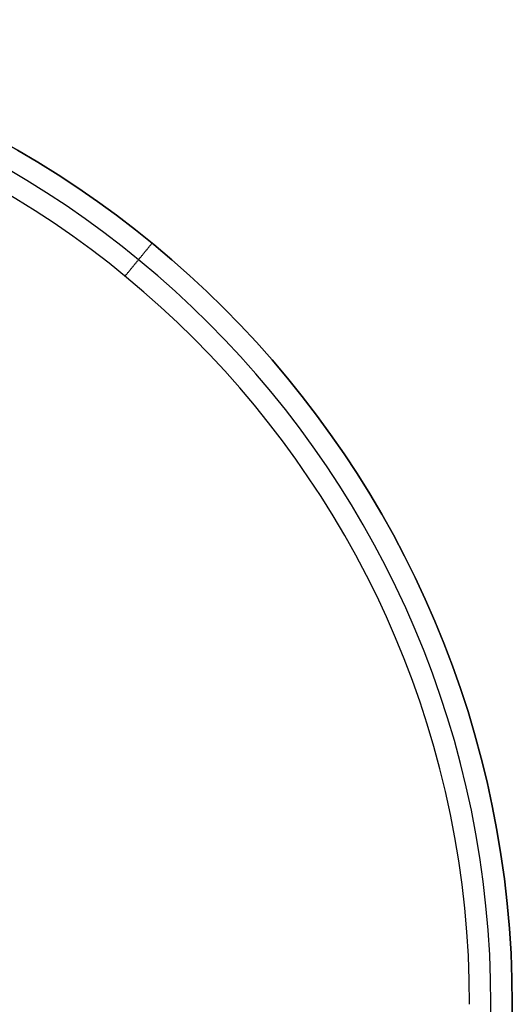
# Model space of a CAD drawing. Header units: millimetres. Extents: x -303 to 300, y -300 to 300.
# Tile 19 of 19: x 150 to 300, y 0 to 300. Entities that reach past the tile are written whole.
import ezdxf

# ---------------------------------------------------------------- set-up
doc = ezdxf.new("R2010")
doc.units = ezdxf.units.MM
doc.header["$MEASUREMENT"] = 0
doc.layers.add('Soround table top', color=7, linetype='Continuous', true_color=0x4c7c50)

msp = doc.modelspace()

# ---------------------------------------------------------------- linework, layer by layer
at = {"layer": 'Soround table top'}
msp.add_circle((-0.16, -0.4, 373.21), 300, dxfattribs=at)
for centre, radius, start, end in [((-0.16, -0.4, 379.21), 300, 0, 180), ((-0.16, -0.4, 379.21), 300, 0, 180), ((-0.16, -0.4, 373.21), 300, 0, 180), ((-0.16, -0.4, 373.21), 300, 0, 180), ((-0.16, -0.4, 373.21), 300, 0, 180), ((-0.16, -0.4, 379.21), 300, 0, 180), ((-0.16, -0.4, 379.21), 300, 0, 180), ((-0.16, -0.4, 373.21), 300, 0, 180), ((-0.16, -0.4, 376.21), 300, 0, 180), ((-0.16, -0.4, 385.71), 293.5, 0, 180), ((-0.16, -0.4, 392.21), 287, 0, 180), ((-0.16, -0.4, 392.21), 287, 0, 180), ((-0.16, -0.4, 392.21), 287, 360, 180), ((-0.16, -0.4, 392.21), 287, 0, 180), ((-0.16, -0.4, 376.21), 300, 180, 0), ((-0.16, -0.4, 385.71), 293.5, 180, 0)]:
    msp.add_arc(centre, radius, start, end, dxfattribs=at)
for points in [[(181.91, 221.46, 392.21), (186.03, 226.48, 385.71), (190.15, 231.51, 379.21)], [(190.15, 231.51, 379.21), (190.15, 231.51, 376.21), (190.15, 231.51, 373.21)]]:
    msp.add_open_spline(points, degree=2, dxfattribs=at)

doc.saveas('drawing.dxf')
